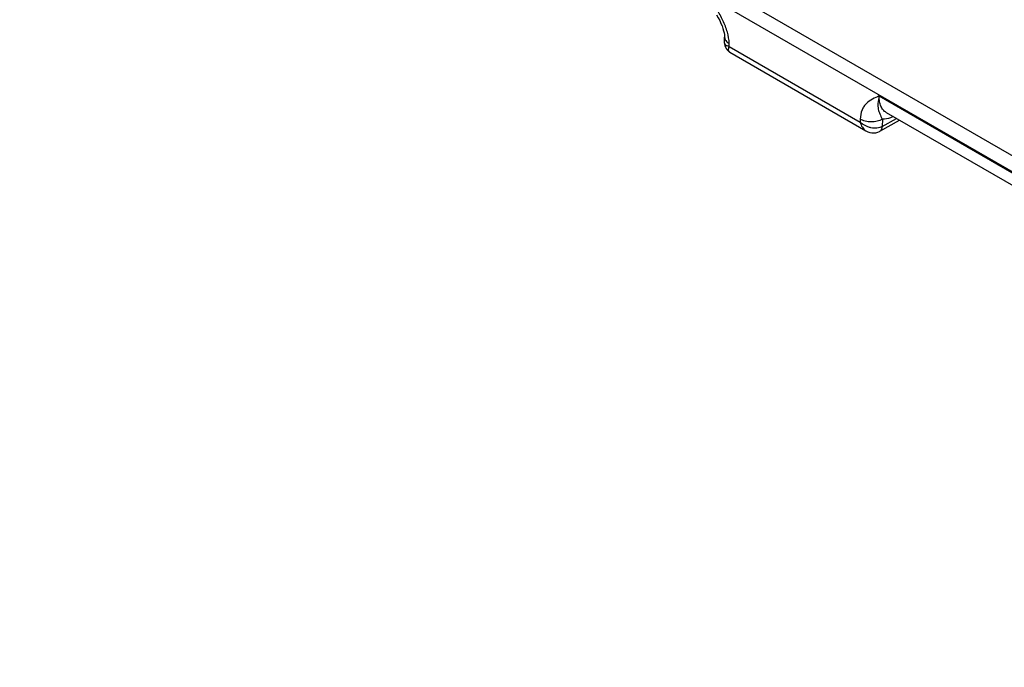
# Model space of a CAD drawing. Header units: inches. Extents: x 0 to 34, y 0 to 22.
# Tile 94 of 157: x 3.947 to 5.361, y 13.248 to 14.178. Entities that reach past the tile are written whole.
import ezdxf

# ---------------------------------------------------------------- set-up
doc = ezdxf.new("R2010")
doc.units = ezdxf.units.IN
doc.header["$LTSCALE"] = 1.87
doc.header["$MEASUREMENT"] = 0
doc.layers.get('0').update_dxf_attribs({"linetype": 'CONTINUOUS'})

msp = doc.modelspace()

# ---------------------------------------------------------------- linework, layer by layer
at = {"color": 7, "linetype": 'CONTINUOUS'}
for p, q in [((8.3849, 12.2432), (3.9565, 14.7999)), ((8.375, 12.2258), (3.9466, 14.7825)), ((4.9592, 14.1442), (4.9591, 14.1529)), ((4.9658, 14.1396), (4.9657, 14.144)), ((4.9658, 14.1396), (5.1538, 14.031)), ((4.9667, 14.1314), (5.1622, 14.0186)), ((5.1811, 14.0685), (5.4979, 13.8856)), ((5.1914, 14.0448), (5.5094, 13.8612)), ((5.1539, 14.0354), (5.1538, 14.031)), ((5.1823, 14.018), (5.2102, 14.0339)), ((5.1856, 14.0247), (5.2059, 14.0364)), ((5.1857, 14.035), (5.1856, 14.0247)), ((5.1824, 14.018), (5.1834, 14.0188))]:
    msp.add_line(p, q, dxfattribs=at)
for points in [[(4.9477, 14.1853), (4.9501, 14.1809), (4.9521, 14.1768), (4.9539, 14.1728), (4.9554, 14.1691), (4.9566, 14.1656), (4.9576, 14.1623), (4.9583, 14.1594), (4.9588, 14.1567), (4.959, 14.1543), (4.9591, 14.1529)], [(4.9592, 14.1442), (4.9593, 14.1432), (4.9596, 14.141), (4.9603, 14.1388), (4.9613, 14.1368), (4.9626, 14.135), (4.9641, 14.1333), (4.9659, 14.132), (4.9667, 14.1314)], [(5.1622, 14.0186), (5.1649, 14.0172), (5.1678, 14.0162), (5.1707, 14.0157), (5.1735, 14.0156), (5.1763, 14.0158), (5.179, 14.0165), (5.1815, 14.0176), (5.1823, 14.018)]]:
    msp.add_lwpolyline(points, dxfattribs=at)
for centre, radius, start, end in [((5.1799, 14.0223), 0.00499, 299.5717, 300.5124), ((5.1751, 14.043), 0.021, 299.7103, 299.9287)]:
    msp.add_arc(centre, radius, start, end, dxfattribs=at)
for points, knots in [([(4.9657, 14.144), (4.9656, 14.1495), (4.9635, 14.1608), (4.957, 14.1771), (4.9483, 14.1931), (4.9417, 14.2034), (4.9384, 14.2086)], [0, 0, 0, 0, 0.230302, 0.482479, 0.741125, 1, 1, 1, 1]), ([(4.9591, 14.1529), (4.9591, 14.152), (4.9595, 14.1503), (4.9608, 14.1479), (4.9629, 14.1457), (4.9647, 14.1446), (4.9657, 14.144)], [0, 0, 0, 0, 0.21693, 0.449676, 0.709153, 1, 1, 1, 1]), ([(4.9658, 14.1396), (4.9648, 14.1397), (4.9632, 14.1402), (4.961, 14.1411), (4.9596, 14.1425), (4.9592, 14.1436), (4.9592, 14.1442)], [0, 0, 0, 0, 0.329432, 0.596693, 0.810766, 1, 1, 1, 1]), ([(4.9667, 14.1314), (4.9662, 14.1317), (4.9654, 14.1326), (4.9648, 14.1346), (4.965, 14.137), (4.9654, 14.1387), (4.9658, 14.1396)], [0, 0, 0, 0, 0.192006, 0.407202, 0.673476, 1, 1, 1, 1]), ([(5.1811, 14.0685), (5.1779, 14.0671), (5.1713, 14.0644), (5.1638, 14.0593), (5.1591, 14.0536), (5.1551, 14.0464), (5.154, 14.0398), (5.1539, 14.0354)], [0, 0, 0, 0, 0.231085, 0.462031, 0.581935, 0.709194, 1, 1, 1, 1]), ([(5.1811, 14.0684), (5.1802, 14.065), (5.179, 14.0587), (5.1794, 14.0511), (5.1808, 14.046), (5.1821, 14.0426), (5.1838, 14.039), (5.185, 14.0364), (5.1857, 14.035)], [0, 0, 0, 0, 0.306328, 0.549004, 0.65384, 0.755886, 0.865911, 1, 1, 1, 1]), ([(5.1914, 14.0448), (5.1897, 14.0457), (5.1866, 14.0484), (5.1833, 14.054), (5.1814, 14.0608), (5.1811, 14.0658), (5.1811, 14.0685)], [0, 0, 0, 0, 0.21671, 0.449008, 0.708444, 1, 1, 1, 1]), ([(5.1538, 14.031), (5.1545, 14.0284), (5.1564, 14.0236), (5.1601, 14.0198), (5.1622, 14.0186)], [0, 0, 0, 0, 0.529793, 1, 1, 1, 1]), ([(5.1855, 14.0247), (5.1832, 14.0234), (5.1777, 14.0218), (5.1707, 14.0223), (5.165, 14.024), (5.1596, 14.0264), (5.1559, 14.029), (5.1538, 14.031)], [0, 0, 0, 0, 0.228845, 0.482249, 0.613823, 0.745415, 1, 1, 1, 1]), ([(5.1857, 14.035), (5.1835, 14.0337), (5.1782, 14.0319), (5.1698, 14.031), (5.1614, 14.032), (5.1561, 14.034), (5.1539, 14.0354)], [0, 0, 0, 0, 0.236672, 0.4989, 0.761728, 1, 1, 1, 1]), ([(5.2016, 14.0389), (5.2002, 14.0383), (5.1952, 14.0362), (5.1897, 14.0351), (5.1857, 14.035)], [0, 0, 0, 0, 0.270435, 1, 1, 1, 1]), ([(5.1824, 14.018), (5.1829, 14.0183), (5.1838, 14.0191), (5.1852, 14.0213), (5.1855, 14.0233), (5.1856, 14.0247)], [0, 0, 0, 0, 0.2196, 0.454, 1, 1, 1, 1]), ([(5.1834, 14.0188), (5.1841, 14.0195), (5.1852, 14.0214), (5.1855, 14.0235), (5.1855, 14.0247)], [0, 0, 0, 0, 0.456936, 1, 1, 1, 1])]:
    msp.add_open_spline(points, degree=3, knots=knots, dxfattribs=at)

doc.saveas('drawing.dxf')
